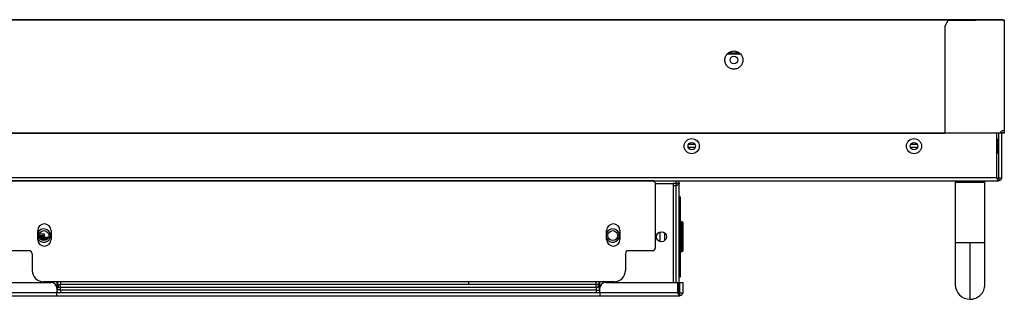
# Model space of a CAD drawing. Header units: millimetres. Extents: x 0 to 1118, y 0 to 864.
# Tile 13 of 65: x 389 to 472, y 206 to 230. Entities that reach past the tile are written whole.
import ezdxf

# ---------------------------------------------------------------- set-up
doc = ezdxf.new("R2010")
doc.units = ezdxf.units.MM

msp = doc.modelspace()

# ---------------------------------------------------------------- linework, layer by layer
at = {"color": 7, "linetype": 'Continuous', "lineweight": 30}
for p, q in [((471.776, 229.9254), (169.2234, 229.9254)), ((471.776, 229.8879), (169.2234, 229.8879)), ((468.0247, 229.8754), (172.9747, 229.8754)), ((467.0932, 229.8254), (466.8432, 229.3754)), ((466.8432, 229.3754), (466.8432, 220.4004)), ((471.7682, 229.8754), (467.0932, 229.8254)), ((468.0247, 229.8354), (468.0247, 229.8754)), ((471.8432, 229.8004), (471.7682, 229.8754)), ((471.7686, 229.8754), (471.7682, 229.8754)), ((471.7686, 229.8754), (471.8259, 229.8181)), ((471.776, 229.8879), (471.776, 229.9254)), ((471.8259, 229.8754), (471.8259, 229.8177)), ((471.8434, 229.8754), (471.8259, 229.8754)), ((471.8432, 229.8004), (471.8432, 220.6004)), ((471.8434, 229.8754), (471.8434, 229.8008)), ((471.8635, 229.8754), (471.8434, 229.8754)), ((471.8635, 229.8008), (471.8434, 229.8008)), ((471.8635, 229.8754), (471.8635, 229.8008)), ((471.8635, 229.8008), (471.8635, 220.6004)), ((448.5011, 227.0504), (449.5983, 227.0504)), ((448.6016, 227.1254), (449.4978, 227.1254)), ((343.1484, 220.4004), (466.8432, 220.4004)), ((343.1497, 220.3654), (466.8432, 220.3654)), ((466.8432, 220.4004), (471.527, 220.4004)), ((471.5139, 220.3604), (466.8432, 220.3604)), ((471.2179, 220.3604), (471.2179, 216.6004)), ((471.3947, 216.6004), (471.3947, 220.3604)), ((471.6612, 220.3829), (471.5228, 220.3829)), ((471.7049, 220.3604), (471.5289, 220.3604)), ((471.7049, 220.3804), (471.5301, 220.3804)), ((471.6447, 216.6004), (471.6447, 220.3604)), ((471.8234, 220.3804), (471.7049, 220.3804)), ((471.7049, 220.3604), (471.7049, 220.3804)), ((471.8234, 220.3604), (471.7049, 220.3604)), ((471.8234, 220.3804), (471.8234, 220.3604)), ((471.8434, 220.6004), (471.8635, 220.6004)), ((471.8635, 220.4004), (471.8434, 220.4004)), ((445.7728, 219.4004), (445.2116, 219.4004)), ((464.5228, 219.4004), (463.9616, 219.4004)), ((471.3197, 219.8254), (471.2179, 219.8254)), ((445.7837, 219.1504), (445.2006, 219.1504)), ((464.5337, 219.1504), (463.9507, 219.1504)), ((471.2179, 218.7004), (471.3197, 218.7004)), ((169.5897, 216.3504), (471.3947, 216.3504)), ((471.2179, 216.6004), (169.7665, 216.6004)), ((442.1776, 216.3457), (387.828, 216.3457)), ((441.8097, 216.3457), (441.8097, 216.3504)), ((441.9347, 216.3504), (441.9347, 216.3457)), ((442.4275, 216.1004), (443.9347, 216.1004)), ((442.4276, 210.6957), (442.4276, 216.0957)), ((444.1847, 216.1004), (443.9347, 216.1004)), ((443.9347, 216.1004), (443.9347, 207.7754)), ((444.1847, 216.1004), (444.1847, 216.3504)), ((444.1847, 215.9237), (444.1847, 216.1004)), ((444.4347, 216.1004), (444.1847, 216.1004)), ((444.4347, 207.1504), (444.4347, 216.1004)), ((467.8447, 216.3504), (467.7197, 216.2254)), ((467.7197, 216.2254), (467.7197, 211.1004)), ((467.7197, 216.2254), (468.9697, 216.2254)), ((468.9697, 216.2254), (470.2197, 216.2254)), ((470.2197, 216.2254), (470.0947, 216.3504)), ((470.2197, 211.1004), (470.2197, 216.2254)), ((471.2179, 216.6004), (471.3947, 216.6004)), ((471.3947, 216.6004), (471.3947, 216.3504)), ((471.3947, 216.6004), (471.6447, 216.6004)), ((444.1847, 215.9237), (443.9347, 215.9237)), ((444.4347, 215.0004), (444.5347, 215.0004)), ((444.4347, 214.3854), (444.5347, 214.3854)), ((444.5347, 208.8654), (444.5347, 214.3854)), ((444.6597, 212.8754), (444.6097, 212.8754)), ((390.3164, 211.3957), (390.3164, 212.1457)), ((390.8847, 211.8379), (390.4378, 211.8379)), ((390.8847, 211.5629), (390.8847, 211.8379)), ((391.4414, 212.1457), (391.4414, 211.3957)), ((438.3141, 211.3957), (438.3141, 212.1457)), ((439.4392, 212.1457), (439.4392, 211.3957)), ((442.8347, 211.2124), (442.8347, 212.0385)), ((443.2347, 211.3244), (443.2347, 211.9265)), ((390.447, 211.641), (390.8474, 211.641)), ((390.4504, 211.5754), (390.8847, 211.5754)), ((390.8357, 211.6909), (390.4586, 211.6909)), ((390.8847, 211.5004), (390.489, 211.5004)), ((391.0315, 211.3629), (390.6378, 211.3629)), ((390.8847, 211.5629), (390.8847, 211.5004)), ((391.1804, 211.5004), (390.8847, 211.5004)), ((468.9697, 206.3504), (468.9697, 211.1004)), ((389.6028, 210.4457), (387.828, 210.4457)), ((389.8528, 210.1957), (389.8528, 208.7707)), ((439.9028, 210.1957), (439.9028, 208.7707)), ((442.1776, 210.4457), (440.1528, 210.4457)), ((444.6097, 210.3754), (444.6597, 210.3754)), ((444.4347, 208.8654), (444.5347, 208.8654)), ((385.5115, 207.7754), (391.4347, 207.7754)), ((438.9528, 207.8207), (390.8028, 207.8207)), ((391.9347, 207.8207), (391.9347, 207.2754)), ((391.9847, 207.8207), (391.9847, 207.6004)), ((392.2347, 207.8207), (392.2347, 207.6004)), ((426.6972, 207.6004), (426.6972, 207.8207)), ((437.4347, 207.6004), (437.4347, 207.8207)), ((437.6847, 207.6004), (437.6847, 207.8207)), ((437.7347, 207.2754), (437.7347, 207.8207)), ((438.2347, 207.7754), (444.3079, 207.7754)), ((444.3079, 206.9004), (444.3079, 207.7754)), ((444.4347, 208.2504), (444.5347, 208.2504)), ((444.4847, 206.9004), (444.4847, 207.7754)), ((444.4847, 207.7754), (444.7347, 207.7754)), ((444.7347, 207.7754), (444.7347, 206.9004)), ((391.9347, 206.9004), (385.0115, 206.9004)), ((391.9347, 207.2754), (391.9347, 206.9004)), ((391.9847, 207.2754), (391.9347, 207.2754)), ((391.9347, 206.6504), (391.9347, 206.9004)), ((437.7347, 206.9004), (391.9347, 206.9004)), ((391.9847, 207.6004), (391.9847, 207.2754)), ((391.9847, 207.6004), (392.2347, 207.6004)), ((391.9847, 207.1504), (391.9847, 207.2754)), ((392.2347, 207.1504), (391.9847, 207.1504)), ((392.2347, 207.3504), (392.2347, 207.6004)), ((437.4347, 207.6004), (392.2347, 207.6004)), ((437.4347, 207.3504), (392.2347, 207.3504)), ((392.2347, 207.1504), (392.2347, 207.3504)), ((392.2347, 207.1504), (437.4347, 207.1504)), ((392.2347, 207.1504), (392.2347, 206.9004)), ((437.6847, 207.6004), (437.4347, 207.6004)), ((437.4347, 207.3504), (437.4347, 207.6004)), ((437.4347, 207.3504), (437.4347, 207.1504)), ((437.4347, 207.1504), (437.4347, 206.9004)), ((437.6847, 207.2754), (437.6847, 207.6004)), ((437.7347, 207.2754), (437.6847, 207.2754)), ((437.6847, 207.2754), (437.6847, 207.1504)), ((437.7347, 206.9004), (437.7347, 207.2754)), ((437.7347, 206.9004), (437.7347, 206.6504)), ((444.3079, 206.9004), (437.7347, 206.9004)), ((444.4347, 207.1504), (444.3079, 207.1504)), ((444.3079, 206.9004), (444.4847, 206.9004)), ((444.4847, 206.6504), (444.4847, 206.9004)), ((444.4847, 206.9004), (444.7347, 206.9004)), ((385.0115, 206.6504), (391.9347, 206.6504)), ((391.9347, 206.6504), (437.7347, 206.6504)), ((437.7347, 206.6504), (444.4847, 206.6504))]:
    msp.add_line(p, q, dxfattribs=at)
at = {"color": 8, "linetype": 'Continuous', "lineweight": 30}
for p, q in [((471.3197, 218.7004), (471.3197, 219.8254)), ((444.1847, 207.7754), (444.1847, 215.9237)), ((444.6097, 212.8754), (444.6097, 210.3754)), ((444.6597, 210.3754), (444.6597, 212.8754)), ((391.0887, 211.4004), (390.5807, 211.4004)), ((391.2138, 211.5629), (390.8847, 211.5629)), ((468.9697, 211.1004), (467.7197, 211.1004)), ((470.2197, 211.1004), (468.9697, 211.1004)), ((391.9847, 207.1504), (391.9347, 207.1504)), ((437.6897, 207.1004), (437.4347, 207.1004)), ((437.6847, 207.1504), (437.7347, 207.1504))]:
    msp.add_line(p, q, dxfattribs=at)
at = {"color": 7, "linetype": 'Continuous', "lineweight": 30}
for centre, radius in [((449.0497, 226.5254), 0.325), ((445.4922, 219.2629), 0.6375), ((445.4922, 219.2629), 0.3125), ((464.2422, 219.2629), 0.6375), ((464.2422, 219.2629), 0.3125), ((390.8347, 211.7254), 0.4125), ((438.8347, 211.7254), 0.4125), ((442.9347, 211.6254), 0.425)]:
    msp.add_circle(centre, radius, dxfattribs=at)
for centre, radius, start, end in [((471.3197, 219.9004), 0.075, 270, 0), ((471.3197, 218.6254), 0.075, 0, 90), ((442.1776, 216.0957), 0.25, 0, 90), ((390.8789, 212.1457), 0.5625, 0, 180), ((438.8766, 212.1457), 0.5625, 0, 180), ((444.6097, 212.9504), 0.075, 180, 270), ((444.6597, 212.7754), 0.1, 0, 90), ((390.8347, 211.7254), 0.5625, 203.578178, 157.12231), ((438.8347, 211.7254), 0.5625, 202.268907, 157.731093), ((390.8789, 211.3957), 0.5625, 180, 0), ((438.8766, 211.3957), 0.5625, 180, 0), ((389.6028, 210.1957), 0.25, 0, 90), ((440.1528, 210.1957), 0.25, 90, 180), ((442.1776, 210.6957), 0.25, 270, 0), ((444.6097, 210.3004), 0.075, 90, 180), ((444.6597, 210.4754), 0.1, 270, 0), ((390.8028, 208.7707), 0.95, 180, 270), ((438.9528, 208.7707), 0.95, 270, 0), ((391.4347, 207.2754), 0.5, 0, 90), ((438.2347, 207.2754), 0.5, 90, 180), ((391.7347, 207.1504), 0.25, 323.130102, 0), ((392.2347, 207.6004), 0.25, 180, 270), ((437.4347, 207.6004), 0.25, 270, 0), ((437.9347, 207.1504), 0.25, 180, 216.869898), ((468.9697, 207.6004), 1.25, 180.018976, 270), ((468.9697, 207.6004), 1.25, 270, 0.019558)]:
    msp.add_arc(centre, radius, start, end, dxfattribs=at)
for centre, major_axis, start_param, end_param in [((390.4316, 211.9504), (0, 0.375), 3.512248, 3.7419953), ((390.4586, 211.4059), (0, 0.285), 0, 0.6004027), ((390.8357, 211.4059), (0, 0.285), 5.6827826, 6.2831853), ((390.8628, 211.9504), (0, 0.375), 2.54119, 3.1415927)]:
    msp.add_ellipse(centre, major_axis=major_axis, ratio=0.0725806, start_param=start_param, end_param=end_param, dxfattribs=at)
for points, knots in [([(471.8635, 229.8008), (471.8631, 229.8008), (471.8625, 229.8007), (471.8579, 229.8006), (471.8512, 229.8005), (471.8459, 229.8005), (471.8432, 229.8004)], [0, 0, 0, 0, 0.2500453, 0.4999577, 0.7500008, 1, 1, 1, 1]), ([(471.8434, 229.8008), (471.8434, 229.8008), (471.8434, 229.8007), (471.8434, 229.8006), (471.8433, 229.8006), (471.8432, 229.8005), (471.8432, 229.8004)], [0, 0, 0, 0, 0.2527029, 0.4915016, 0.7566174, 1, 1, 1, 1]), ([(448.2872, 226.5254), (448.2987, 226.6252), (448.3216, 226.8248), (448.4979, 227.0786), (448.75, 227.2482), (449.0497, 227.3078), (449.3494, 227.2482), (449.6015, 227.0787), (449.7778, 226.8248), (449.8007, 226.6252), (449.8122, 226.5254)], [0, 0, 0, 0, 0.1249998, 0.250002, 0.3750024, 0.5000017, 0.6250011, 0.7500015, 0.8750002, 1, 1, 1, 1]), ([(449.8122, 226.5254), (449.8007, 226.4256), (449.7778, 226.2261), (449.6015, 225.9722), (449.3494, 225.8026), (449.0497, 225.7431), (448.75, 225.8026), (448.4979, 225.9722), (448.3216, 226.2261), (448.2987, 226.4256), (448.2872, 226.5254)], [0, 0, 0, 0, 0.12499975, 0.24999851, 0.37499893, 0.49999826, 0.62499759, 0.74999801, 0.87500025, 1, 1, 1, 1]), ([(466.8432, 220.4004), (466.8432, 220.3952), (466.8432, 220.3847), (466.8432, 220.3715), (466.8432, 220.3623), (466.8432, 220.361), (466.8432, 220.3604)], [0, 0, 0, 0, 0.2500099, 0.5000295, 0.7500573, 1, 1, 1, 1]), ([(468.0247, 220.4004), (468.0247, 220.3978), (468.0247, 220.3926), (468.0247, 220.386), (468.0247, 220.3813), (468.0247, 220.3807), (468.0247, 220.3804)], [0, 0, 0, 0, 0.2499932, 0.5000193, 0.7500537, 1, 1, 1, 1]), ([(471.5139, 220.3604), (471.5149, 220.3611), (471.5168, 220.3623), (471.52, 220.3717), (471.5233, 220.3849), (471.5258, 220.3953), (471.527, 220.4004)], [0, 0, 0, 0, 0.2526892, 0.5035435, 0.7526056, 1, 1, 1, 1]), ([(471.5139, 220.3804), (471.5149, 220.3808), (471.5168, 220.3814), (471.52, 220.3861), (471.5234, 220.3927), (471.5258, 220.3979), (471.527, 220.4004)], [0, 0, 0, 0, 0.2499948, 0.4999097, 0.7497615, 1, 1, 1, 1]), ([(471.5274, 220.4004), (471.5263, 220.3957), (471.5248, 220.3895), (471.5235, 220.3842), (471.5232, 220.3829)], [0, 0, 0, 0, 0.7536106, 1, 1, 1, 1]), ([(471.527, 220.4004), (471.5435, 220.429), (471.5766, 220.4862), (471.6539, 220.5497), (471.7444, 220.5924), (471.8103, 220.5978), (471.8432, 220.6004)], [0, 0, 0, 0, 0.24999782, 0.50000137, 0.74998646, 1, 1, 1, 1]), ([(471.8259, 220.4004), (471.8257, 220.3982), (471.8252, 220.3936), (471.8211, 220.3878), (471.8153, 220.3837), (471.8107, 220.3832), (471.8085, 220.3829)], [0, 0, 0, 0, 0.2499713, 0.5001373, 0.7501896, 1, 1, 1, 1]), ([(471.8434, 220.4004), (471.8432, 220.3979), (471.8426, 220.3927), (471.838, 220.3861), (471.8314, 220.3814), (471.8261, 220.3808), (471.8234, 220.3804)], [0, 0, 0, 0, 0.2501329, 0.4999478, 0.7500184, 1, 1, 1, 1]), ([(471.8635, 220.4004), (471.8629, 220.3953), (471.8617, 220.3849), (471.8526, 220.3717), (471.8394, 220.3623), (471.8288, 220.3611), (471.8234, 220.3604)], [0, 0, 0, 0, 0.247385, 0.4964667, 0.7473159, 1, 1, 1, 1]), ([(471.8432, 220.6004), (471.8459, 220.6004), (471.8512, 220.6004), (471.8579, 220.6004), (471.8625, 220.6004), (471.8631, 220.6004), (471.8635, 220.6004)], [0, 0, 0, 0, 0.2499992, 0.5000424, 0.7499547, 1, 1, 1, 1]), ([(471.8432, 220.6004), (471.8432, 220.6004), (471.8433, 220.6004), (471.8434, 220.6004), (471.8434, 220.6004), (471.8434, 220.6004), (471.8434, 220.6004), (471.8434, 220.6004), (471.8434, 220.6004)], [0, 0, 0, 0, 0.2668662, 0.3862124, 0.4929588, 0.6137876, 0.7331338, 1, 1, 1, 1]), ([(471.8434, 220.6004), (471.8434, 220.5977), (471.8434, 220.5923), (471.8434, 220.5496), (471.8434, 220.4861), (471.8434, 220.429), (471.8434, 220.4004)], [0, 0, 0, 0, 0.2500097, 0.5000058, 0.7500045, 1, 1, 1, 1]), ([(471.8635, 220.6004), (471.8635, 220.5977), (471.8635, 220.5923), (471.8635, 220.5496), (471.8635, 220.4861), (471.8635, 220.429), (471.8635, 220.4004)], [0, 0, 0, 0, 0.2500097, 0.5000058, 0.7500045, 1, 1, 1, 1]), ([(444.1847, 216.3504), (444.2175, 216.3467), (444.283, 216.3392), (444.3656, 216.2814), (444.4234, 216.1987), (444.4309, 216.1332), (444.4347, 216.1004)], [0, 0, 0, 0, 0.2500048, 0.5000046, 0.750005, 1, 1, 1, 1]), ([(444.4347, 216.1004), (444.4309, 216.0857), (444.4234, 216.0563), (444.3656, 216.0121), (444.283, 215.9679), (444.2175, 215.9384), (444.1847, 215.9237)], [0, 0, 0, 0, 0.2500012, 0.5000026, 0.7499997, 1, 1, 1, 1]), ([(471.3947, 216.3504), (471.38, 216.3542), (471.3505, 216.3617), (471.3063, 216.4195), (471.2621, 216.5022), (471.2327, 216.5677), (471.2179, 216.6004)], [0, 0, 0, 0, 0.2499914, 0.4999957, 0.7500005, 1, 1, 1, 1]), ([(471.6447, 216.6004), (471.6409, 216.5677), (471.6334, 216.5022), (471.5756, 216.4195), (471.493, 216.3617), (471.4275, 216.3542), (471.3947, 216.3504)], [0, 0, 0, 0, 0.2499975, 0.4999837, 0.7499869, 1, 1, 1, 1]), ([(444.5347, 214.3854), (444.5347, 214.4635), (444.5347, 214.6197), (444.5347, 214.8126), (444.5347, 214.9438), (444.5347, 214.9958), (444.5347, 214.9995), (444.5347, 215.0004)], [0, 0, 0, 0, 0.2615592, 0.5238569, 0.7242739, 0.9257237, 1, 1, 1, 1]), ([(444.7597, 210.4754), (444.7597, 210.4908), (444.7597, 210.5144), (444.7597, 210.6578), (444.7597, 210.8063), (444.7597, 210.9905), (444.7597, 211.2582), (444.7597, 211.6254), (444.7597, 211.9927), (444.7597, 212.2604), (444.7597, 212.4446), (444.7597, 212.593), (444.7597, 212.7365), (444.7597, 212.7601), (444.7597, 212.7754)], [0, 0, 0, 0, 0.1197284, 0.1841804, 0.25, 0.3158199, 0.3802714, 0.4999997, 0.6197286, 0.6841801, 0.75, 0.8158196, 0.8802716, 1, 1, 1, 1]), ([(467.7197, 211.1004), (467.7197, 210.9586), (467.7197, 210.6475), (467.7197, 210.1468), (467.7197, 209.5875), (467.7197, 209.002), (467.7197, 208.4419), (467.7197, 207.9793), (467.7197, 207.6615), (467.7197, 207.6208), (467.7197, 207.6004)], [0, 0, 0, 0, 0.0775187, 0.1699337, 0.2779851, 0.4015993, 0.5394018, 0.6883556, 0.8437891, 1, 1, 1, 1]), ([(470.2197, 207.6004), (470.2197, 207.6145), (470.2197, 207.6431), (470.2197, 207.8755), (470.2197, 208.2429), (470.2197, 208.7339), (470.2197, 209.3049), (470.2197, 209.912), (470.2197, 210.5145), (470.2197, 210.911), (470.2197, 211.1004)], [0, 0, 0, 0, 0.1296721, 0.2637341, 0.3991922, 0.5328559, 0.6617648, 0.7835382, 0.8965628, 1, 1, 1, 1]), ([(444.5347, 208.2504), (444.5347, 208.256), (444.5347, 208.2671), (444.5347, 208.3521), (444.5347, 208.4793), (444.5347, 208.6548), (444.5347, 208.7922), (444.5347, 208.8654)], [0, 0, 0, 0, 0.1772533, 0.3540965, 0.5397306, 0.7547105, 1, 1, 1, 1]), ([(444.4347, 207.1504), (444.4309, 207.1179), (444.4232, 207.0528), (444.3692, 206.9709), (444.316, 206.9408), (444.2914, 206.9268)], [0, 0, 0, 0, 0.3490975, 0.6981975, 1, 1, 1, 1]), ([(444.3079, 207.268), (444.3266, 207.2583), (444.3737, 207.2338), (444.423, 207.1946), (444.4308, 207.1652), (444.4347, 207.1504)], [0, 0, 0, 0, 0.2482007, 0.6240999, 1, 1, 1, 1]), ([(444.4847, 206.6504), (444.47, 206.6542), (444.4405, 206.6617), (444.3963, 206.7195), (444.3521, 206.8022), (444.3227, 206.8677), (444.3079, 206.9004)], [0, 0, 0, 0, 0.2499985, 0.5000036, 0.7499961, 1, 1, 1, 1]), ([(444.7347, 206.9004), (444.7309, 206.8677), (444.7234, 206.8022), (444.6656, 206.7195), (444.583, 206.6617), (444.5175, 206.6542), (444.4847, 206.6504)], [0, 0, 0, 0, 0.2500009, 0.5000035, 0.7500072, 1, 1, 1, 1])]:
    msp.add_open_spline(points, degree=3, knots=knots, dxfattribs=at)

doc.saveas('drawing.dxf')
